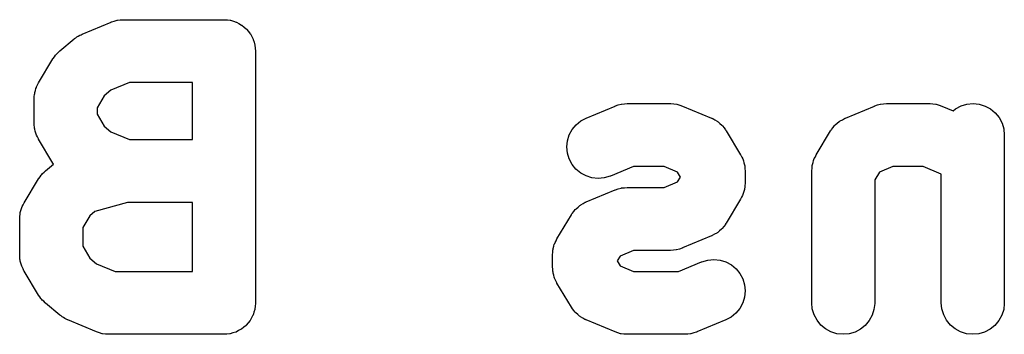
# Model space of a CAD drawing. Extents: x 5.07 to 6.67, y -4.03 to -3.19.
# Tile 15 of 27: x 6.2997 to 6.3766, y -3.9853 to -3.9607. Entities that reach past the tile are written whole.
import ezdxf

# ---------------------------------------------------------------- set-up
doc = ezdxf.new("R2010")
doc.units = 0
doc.header["$MEASUREMENT"] = 0
doc.layers.add('BLACK', color=7, linetype='CONTINUOUS')

msp = doc.modelspace()

# ---------------------------------------------------------------- linework, layer by layer
at = {"layer": 'BLACK', "linetype": 'CONTINUOUS'}
for p, q in [((6.30688, -3.96087), (6.30689, -3.96086)), ((6.30689, -3.96086), (6.30691, -3.96085)), ((6.30689, -3.96086), (6.30689, -3.96086)), ((6.30689, -3.96086), (6.30689, -3.96086)), ((6.30691, -3.96085), (6.30713, -3.96079)), ((6.30713, -3.96079), (6.30735, -3.96072)), ((6.30735, -3.96072), (6.30736, -3.96072)), ((6.30736, -3.96072), (6.30737, -3.96072)), ((6.30737, -3.96072), (6.3076, -3.9607)), ((6.3076, -3.9607), (6.30782, -3.96068)), ((6.30782, -3.96068), (6.3157, -3.96068)), ((6.3157, -3.96068), (6.31572, -3.96068)), ((6.31572, -3.96068), (6.31572, -3.96068)), ((6.31572, -3.96068), (6.31572, -3.96068)), ((6.31572, -3.96068), (6.31573, -3.96068)), ((6.31573, -3.96068), (6.31597, -3.9607)), ((6.31597, -3.9607), (6.31619, -3.96073)), ((6.31619, -3.96073), (6.3162, -3.96073)), ((6.3162, -3.96073), (6.31621, -3.96073)), ((6.31621, -3.96073), (6.31643, -3.9608)), ((6.31643, -3.9608), (6.31665, -3.96087)), ((6.30463, -3.9618), (6.30688, -3.96087)), ((6.31665, -3.96087), (6.31666, -3.96087)), ((6.31666, -3.96087), (6.31667, -3.96088)), ((6.31667, -3.96088), (6.31687, -3.96099)), ((6.31687, -3.96099), (6.31707, -3.9611)), ((6.31707, -3.9611), (6.31708, -3.9611)), ((6.31708, -3.9611), (6.31709, -3.96111)), ((6.31709, -3.96111), (6.31727, -3.96126)), ((6.31727, -3.96126), (6.31744, -3.9614)), ((6.31744, -3.9614), (6.31745, -3.96141)), ((6.31745, -3.96141), (6.31746, -3.96142)), ((6.31746, -3.96142), (6.3176, -3.9616)), ((6.3176, -3.9616), (6.31775, -3.96178)), ((6.30287, -3.96312), (6.304, -3.96218)), ((6.304, -3.96218), (6.30403, -3.96216)), ((6.30403, -3.96216), (6.30412, -3.9621)), ((6.30412, -3.9621), (6.30421, -3.96203)), ((6.30421, -3.96203), (6.30432, -3.96197)), ((6.30432, -3.96197), (6.30443, -3.9619)), ((6.30443, -3.9619), (6.30453, -3.96186)), ((6.30453, -3.96186), (6.30463, -3.9618)), ((6.31775, -3.96178), (6.31775, -3.96178)), ((6.31775, -3.96178), (6.31776, -3.96179)), ((6.31776, -3.96179), (6.31787, -3.962)), ((6.31787, -3.962), (6.31797, -3.9622)), ((6.31797, -3.9622), (6.31798, -3.96221)), ((6.31798, -3.96221), (6.31798, -3.96222)), ((6.31798, -3.96222), (6.31805, -3.96244)), ((6.30277, -3.96323), (6.30287, -3.96312)), ((6.31805, -3.96244), (6.31811, -3.96266)), ((6.31811, -3.96266), (6.31811, -3.96267)), ((6.31811, -3.96267), (6.31812, -3.96268)), ((6.31812, -3.96268), (6.31814, -3.9629)), ((6.31814, -3.9629), (6.31816, -3.96314)), ((6.31816, -3.96314), (6.31816, -3.98282)), ((6.30122, -3.96562), (6.30234, -3.96375)), ((6.30234, -3.96375), (6.30236, -3.96372)), ((6.30236, -3.96372), (6.30245, -3.96359)), ((6.30245, -3.96359), (6.30254, -3.96346)), ((6.30254, -3.96346), (6.3026, -3.9634)), ((6.3026, -3.9634), (6.30265, -3.96334)), ((6.30265, -3.96334), (6.30277, -3.96323)), ((6.30092, -3.96638), (6.30097, -3.96622)), ((6.30097, -3.96622), (6.30101, -3.96605)), ((6.30101, -3.96605), (6.30104, -3.96599)), ((6.30104, -3.96599), (6.30106, -3.96592)), ((6.30106, -3.96592), (6.30114, -3.96577)), ((6.30114, -3.96577), (6.30122, -3.96562)), ((6.30686, -3.9662), (6.30635, -3.96664)), ((6.30832, -3.9656), (6.30686, -3.9662)), ((6.31324, -3.9656), (6.30832, -3.9656)), ((6.31324, -3.97005), (6.31324, -3.9656)), ((6.30086, -3.96685), (6.30088, -3.96669)), ((6.30086, -3.96689), (6.30086, -3.96685)), ((6.30086, -3.96876), (6.30086, -3.96689)), ((6.30088, -3.96669), (6.30089, -3.96652)), ((6.30089, -3.96652), (6.30091, -3.96645)), ((6.30091, -3.96645), (6.30092, -3.96638)), ((6.30635, -3.96664), (6.30579, -3.96757)), ((6.30579, -3.96757), (6.30579, -3.96808)), ((6.344, -3.96837), (6.34625, -3.96743)), ((6.34625, -3.96743), (6.34626, -3.96742)), ((6.34626, -3.96742), (6.34628, -3.96741)), ((6.34626, -3.96742), (6.34626, -3.96742)), ((6.34626, -3.96742), (6.34626, -3.96742)), ((6.34628, -3.96741), (6.3465, -3.96735)), ((6.3465, -3.96735), (6.34672, -3.96729)), ((6.34672, -3.96729), (6.34673, -3.96728)), ((6.34673, -3.96728), (6.34674, -3.96728)), ((6.34674, -3.96728), (6.34697, -3.96726)), ((6.34697, -3.96726), (6.34719, -3.96724)), ((6.34719, -3.96724), (6.35057, -3.96724)), ((6.35057, -3.96724), (6.35058, -3.96724)), ((6.35058, -3.96724), (6.35058, -3.96724)), ((6.35058, -3.96724), (6.35058, -3.96724)), ((6.35058, -3.96724), (6.3506, -3.96724)), ((6.3506, -3.96724), (6.35083, -3.96726)), ((6.35083, -3.96726), (6.35106, -3.96729)), ((6.35106, -3.96729), (6.35107, -3.96729)), ((6.35107, -3.96729), (6.35108, -3.96729)), ((6.35108, -3.96729), (6.3513, -3.96736)), ((6.3513, -3.96736), (6.35152, -3.96743)), ((6.35152, -3.96743), (6.35377, -3.96837)), ((6.36425, -3.96837), (6.3665, -3.96743)), ((6.3665, -3.96742), (6.36653, -3.96741)), ((6.3665, -3.96743), (6.3665, -3.96742)), ((6.3665, -3.96742), (6.3665, -3.96742)), ((6.3665, -3.96742), (6.3665, -3.96742)), ((6.36653, -3.96741), (6.36675, -3.96735)), ((6.36675, -3.96735), (6.36696, -3.96729)), ((6.36696, -3.96729), (6.36698, -3.96728)), ((6.36698, -3.96728), (6.36699, -3.96728)), ((6.36699, -3.96728), (6.36721, -3.96726)), ((6.36721, -3.96726), (6.36744, -3.96724)), ((6.36744, -3.96724), (6.37082, -3.96724)), ((6.37082, -3.96724), (6.37083, -3.96724)), ((6.37083, -3.96724), (6.37083, -3.96724)), ((6.37083, -3.96724), (6.37083, -3.96724)), ((6.37083, -3.96724), (6.37085, -3.96724)), ((6.37085, -3.96724), (6.37108, -3.96726)), ((6.37108, -3.96726), (6.3713, -3.96729)), ((6.3713, -3.96729), (6.37132, -3.96729)), ((6.37132, -3.96729), (6.37133, -3.96729)), ((6.37133, -3.96729), (6.37155, -3.96736)), ((6.37155, -3.96736), (6.37176, -3.96743)), ((6.37176, -3.96743), (6.37265, -3.9678)), ((6.37265, -3.9678), (6.37284, -3.96764)), ((6.37284, -3.96764), (6.37327, -3.96742)), ((6.37327, -3.96742), (6.37373, -3.96728)), ((6.37373, -3.96728), (6.37421, -3.96724)), ((6.37421, -3.96724), (6.37469, -3.96729)), ((6.37469, -3.96729), (6.37515, -3.96743)), ((6.37515, -3.96743), (6.37557, -3.96766)), ((6.37557, -3.96766), (6.37594, -3.96797)), ((6.30579, -3.96808), (6.30635, -3.96901)), ((6.34358, -3.96859), (6.344, -3.96837)), ((6.35377, -3.96837), (6.3538, -3.96838)), ((6.3538, -3.96838), (6.35384, -3.9684)), ((6.35384, -3.9684), (6.35388, -3.96841)), ((6.35388, -3.96841), (6.35405, -3.96852)), ((6.35405, -3.96852), (6.35422, -3.96861)), ((6.36382, -3.96859), (6.364, -3.9685)), ((6.364, -3.9685), (6.36417, -3.9684)), ((6.36417, -3.9684), (6.36421, -3.96839)), ((6.36421, -3.96839), (6.36425, -3.96837)), ((6.37594, -3.96797), (6.37624, -3.96834)), ((6.37624, -3.96834), (6.37647, -3.96876)), ((6.30088, -3.96893), (6.30086, -3.96876)), ((6.30089, -3.96909), (6.30088, -3.96893)), ((6.3009, -3.96917), (6.30089, -3.96909)), ((6.30091, -3.96924), (6.3009, -3.96917)), ((6.30096, -3.9694), (6.30091, -3.96924)), ((6.30635, -3.96901), (6.30686, -3.96945)), ((6.34267, -3.96969), (6.3429, -3.96927)), ((6.3429, -3.96927), (6.3432, -3.9689)), ((6.3432, -3.9689), (6.34358, -3.96859)), ((6.35422, -3.96861), (6.35425, -3.96864)), ((6.35425, -3.96864), (6.35429, -3.96866)), ((6.35429, -3.96866), (6.35443, -3.96879)), ((6.35443, -3.96879), (6.35458, -3.96892)), ((6.35458, -3.96892), (6.35461, -3.96896)), ((6.35461, -3.96896), (6.35464, -3.96898)), ((6.35464, -3.96898), (6.35476, -3.96914)), ((6.35476, -3.96914), (6.35488, -3.9693)), ((6.35488, -3.9693), (6.3549, -3.96934)), ((6.3631, -3.96934), (6.36313, -3.96931)), ((6.36313, -3.96931), (6.36315, -3.96927)), ((6.36315, -3.96927), (6.36327, -3.96912)), ((6.36327, -3.96912), (6.36339, -3.96896)), ((6.36339, -3.96896), (6.36342, -3.96893)), ((6.36342, -3.96893), (6.36345, -3.9689)), ((6.36345, -3.9689), (6.3636, -3.96877)), ((6.3636, -3.96877), (6.36375, -3.96864)), ((6.36375, -3.96864), (6.36379, -3.96862)), ((6.36379, -3.96862), (6.36382, -3.96859)), ((6.37647, -3.96876), (6.37661, -3.96922)), ((6.37661, -3.96922), (6.37665, -3.9697)), ((6.301, -3.96956), (6.30096, -3.9694)), ((6.30103, -3.96963), (6.301, -3.96956)), ((6.30105, -3.9697), (6.30103, -3.96963)), ((6.30113, -3.96985), (6.30105, -3.9697)), ((6.3012, -3.97), (6.30113, -3.96985)), ((6.30122, -3.97003), (6.3012, -3.97)), ((6.30234, -3.9719), (6.30122, -3.97003)), ((6.30686, -3.96945), (6.30832, -3.97005)), ((6.30832, -3.97005), (6.31324, -3.97005)), ((6.34253, -3.97015), (6.34267, -3.96969)), ((6.3549, -3.96934), (6.35493, -3.96937)), ((6.35493, -3.96937), (6.35605, -3.97125)), ((6.36196, -3.97125), (6.36308, -3.96937)), ((6.36308, -3.96937), (6.3631, -3.96934)), ((6.37665, -3.9697), (6.37665, -3.98282)), ((6.34248, -3.97063), (6.34253, -3.97015)), ((6.34253, -3.97111), (6.34248, -3.97063)), ((6.34267, -3.97157), (6.34253, -3.97111)), ((6.34289, -3.97199), (6.34267, -3.97157)), ((6.35605, -3.97125), (6.35607, -3.97127)), ((6.35607, -3.97127), (6.35614, -3.97143)), ((6.35614, -3.97143), (6.35622, -3.97157)), ((6.35622, -3.97157), (6.35624, -3.97164)), ((6.36175, -3.97168), (6.36178, -3.97161)), ((6.36178, -3.97161), (6.36181, -3.97154)), ((6.36181, -3.97154), (6.36189, -3.9714)), ((6.36189, -3.9714), (6.36196, -3.97125)), ((6.30175, -3.9725), (6.30239, -3.97197)), ((6.30239, -3.97197), (6.30234, -3.9719)), ((6.34319, -3.97236), (6.34289, -3.97199)), ((6.34356, -3.97267), (6.34319, -3.97236)), ((6.34769, -3.97216), (6.34589, -3.97291)), ((6.35008, -3.97216), (6.34769, -3.97216)), ((6.35113, -3.9726), (6.35008, -3.97216)), ((6.35624, -3.97164), (6.35627, -3.97171)), ((6.35627, -3.97171), (6.35631, -3.97187)), ((6.35631, -3.97187), (6.35636, -3.97203)), ((6.35636, -3.97203), (6.35637, -3.97211)), ((6.35637, -3.97211), (6.35638, -3.97218)), ((6.35638, -3.97218), (6.35639, -3.97235)), ((6.35639, -3.97235), (6.3564, -3.97251)), ((6.36161, -3.97248), (6.36163, -3.97231)), ((6.36163, -3.97214), (6.36165, -3.97207)), ((6.36163, -3.97231), (6.36163, -3.97214)), ((6.36165, -3.97207), (6.36166, -3.972)), ((6.36166, -3.972), (6.36171, -3.97184)), ((6.36171, -3.97184), (6.36175, -3.97168)), ((6.36793, -3.97216), (6.36689, -3.9726)), ((6.37032, -3.97216), (6.36793, -3.97216)), ((6.37173, -3.97275), (6.37032, -3.97216)), ((6.30009, -3.97499), (6.30122, -3.97312)), ((6.30122, -3.97312), (6.30123, -3.97309)), ((6.30123, -3.97309), (6.30133, -3.97297)), ((6.30133, -3.97297), (6.30141, -3.97284)), ((6.30141, -3.97284), (6.30147, -3.97278)), ((6.30147, -3.97278), (6.30152, -3.97271)), ((6.30152, -3.97271), (6.30164, -3.97261)), ((6.30164, -3.97261), (6.30175, -3.9725)), ((6.34398, -3.9729), (6.34356, -3.97267)), ((6.34444, -3.97305), (6.34398, -3.9729)), ((6.34492, -3.9731), (6.34444, -3.97305)), ((6.3454, -3.97305), (6.34492, -3.9731)), ((6.34586, -3.97292), (6.3454, -3.97305)), ((6.34589, -3.97291), (6.34586, -3.97292)), ((6.35136, -3.97298), (6.35113, -3.9726)), ((6.35113, -3.97336), (6.35136, -3.97298)), ((6.3564, -3.97251), (6.3564, -3.97345)), ((6.36161, -3.97251), (6.36161, -3.97248)), ((6.36161, -3.98282), (6.36161, -3.97251)), ((6.36689, -3.9726), (6.36653, -3.97319)), ((6.37173, -3.98282), (6.37173, -3.97275)), ((6.34628, -3.97398), (6.3465, -3.97391)), ((6.3465, -3.97391), (6.34672, -3.97385)), ((6.34672, -3.97385), (6.34673, -3.97385)), ((6.34673, -3.97385), (6.34674, -3.97384)), ((6.34674, -3.97384), (6.34697, -3.97382)), ((6.34697, -3.97382), (6.34719, -3.9738)), ((6.34719, -3.9738), (6.35008, -3.9738)), ((6.35008, -3.9738), (6.35113, -3.97336)), ((6.35636, -3.97389), (6.35635, -3.97396)), ((6.35638, -3.97382), (6.35636, -3.97389)), ((6.35639, -3.97365), (6.35638, -3.97382)), ((6.3564, -3.97348), (6.35639, -3.97365)), ((6.3564, -3.97345), (6.3564, -3.97348)), ((6.36653, -3.97319), (6.36653, -3.98282)), ((6.344, -3.97493), (6.34625, -3.97399)), ((6.34625, -3.97399), (6.34626, -3.97399)), ((6.34626, -3.97399), (6.34628, -3.97398)), ((6.34626, -3.97399), (6.34626, -3.97399)), ((6.34626, -3.97399), (6.34626, -3.97399)), ((6.35613, -3.97456), (6.35605, -3.97471)), ((6.35621, -3.97442), (6.35613, -3.97456)), ((6.35623, -3.97435), (6.35621, -3.97442)), ((6.35626, -3.97428), (6.35623, -3.97435)), ((6.3563, -3.97412), (6.35626, -3.97428)), ((6.35635, -3.97396), (6.3563, -3.97412)), ((6.29984, -3.97559), (6.29988, -3.97543)), ((6.29988, -3.97543), (6.29992, -3.97536)), ((6.29992, -3.97536), (6.29994, -3.97529)), ((6.29994, -3.97529), (6.30002, -3.97515)), ((6.30002, -3.97515), (6.30009, -3.97499)), ((6.30816, -3.97497), (6.30562, -3.97568)), ((6.31324, -3.97497), (6.30816, -3.97497)), ((6.31324, -3.98036), (6.31324, -3.97497)), ((6.34318, -3.97549), (6.3432, -3.97546)), ((6.3432, -3.97546), (6.34336, -3.97533)), ((6.34336, -3.97533), (6.3435, -3.9752)), ((6.3435, -3.9752), (6.34354, -3.97518)), ((6.34354, -3.97518), (6.34358, -3.97515)), ((6.34358, -3.97515), (6.34375, -3.97506)), ((6.34375, -3.97506), (6.34392, -3.97496)), ((6.34392, -3.97496), (6.34396, -3.97495)), ((6.34396, -3.97495), (6.344, -3.97493)), ((6.35605, -3.97471), (6.35493, -3.97659)), ((6.29974, -3.97623), (6.29976, -3.97606)), ((6.29974, -3.97626), (6.29974, -3.97623)), ((6.29976, -3.97606), (6.29977, -3.97589)), ((6.29977, -3.97589), (6.29979, -3.97582)), ((6.29979, -3.97575), (6.29984, -3.97559)), ((6.29979, -3.97582), (6.29979, -3.97575)), ((6.30522, -3.97601), (6.30466, -3.97694)), ((6.30562, -3.97568), (6.30522, -3.97601)), ((6.34171, -3.97781), (6.34284, -3.97593)), ((6.34284, -3.97593), (6.34285, -3.9759)), ((6.34285, -3.9759), (6.34288, -3.97587)), ((6.34288, -3.97587), (6.3429, -3.97583)), ((6.3429, -3.97583), (6.34303, -3.97568)), ((6.34303, -3.97568), (6.34314, -3.97552)), ((6.34314, -3.97552), (6.34318, -3.97549)), ((6.29974, -3.97907), (6.29974, -3.97626)), ((6.30466, -3.97694), (6.30466, -3.97839)), ((6.35462, -3.977), (6.35459, -3.97703)), ((6.35474, -3.97684), (6.35462, -3.977)), ((6.35486, -3.97669), (6.35474, -3.97684)), ((6.35488, -3.97665), (6.35486, -3.97669)), ((6.35491, -3.97662), (6.35488, -3.97665)), ((6.35493, -3.97659), (6.35491, -3.97662)), ((6.35377, -3.97759), (6.35152, -3.97853)), ((6.3538, -3.97757), (6.35377, -3.97759)), ((6.35384, -3.97756), (6.3538, -3.97757)), ((6.35401, -3.97746), (6.35384, -3.97756)), ((6.35419, -3.97737), (6.35401, -3.97746)), ((6.35422, -3.97734), (6.35419, -3.97737)), ((6.35426, -3.97732), (6.35422, -3.97734)), ((6.35441, -3.97719), (6.35426, -3.97732)), ((6.35456, -3.97706), (6.35441, -3.97719)), ((6.35459, -3.97703), (6.35456, -3.97706)), ((6.30466, -3.97839), (6.30522, -3.97932)), ((6.34141, -3.97856), (6.34146, -3.9784)), ((6.34146, -3.9784), (6.3415, -3.97824)), ((6.3415, -3.97824), (6.34154, -3.97817)), ((6.34154, -3.97817), (6.34156, -3.9781)), ((6.34156, -3.9781), (6.34164, -3.97796)), ((6.34164, -3.97796), (6.34171, -3.97781)), ((6.35148, -3.97855), (6.35127, -3.97861)), ((6.35151, -3.97854), (6.35148, -3.97855)), ((6.35152, -3.97853), (6.35151, -3.97854)), ((6.35151, -3.97854), (6.35151, -3.97854)), ((6.35151, -3.97854), (6.35151, -3.97854)), ((6.29976, -3.97924), (6.29974, -3.97907)), ((6.29976, -3.97941), (6.29976, -3.97924)), ((6.30522, -3.97932), (6.30574, -3.97976)), ((6.34136, -3.97904), (6.34138, -3.97887)), ((6.34136, -3.97907), (6.34136, -3.97904)), ((6.34136, -3.98001), (6.34136, -3.97907)), ((6.34138, -3.97887), (6.34139, -3.97871)), ((6.34139, -3.97871), (6.34141, -3.97863)), ((6.34141, -3.97863), (6.34141, -3.97856)), ((6.34664, -3.97916), (6.34641, -3.97954)), ((6.34769, -3.97872), (6.34664, -3.97916)), ((6.35057, -3.97872), (6.34769, -3.97872)), ((6.3508, -3.9787), (6.35057, -3.97872)), ((6.35102, -3.97868), (6.3508, -3.9787)), ((6.35103, -3.97868), (6.35102, -3.97868)), ((6.35105, -3.97867), (6.35103, -3.97868)), ((6.35127, -3.97861), (6.35105, -3.97867)), ((6.29978, -3.97948), (6.29976, -3.97941)), ((6.29979, -3.97955), (6.29978, -3.97948)), ((6.29983, -3.97971), (6.29979, -3.97955)), ((6.29987, -3.97987), (6.29983, -3.97971)), ((6.2999, -3.97994), (6.29987, -3.97987)), ((6.29993, -3.98001), (6.2999, -3.97994)), ((6.3, -3.98016), (6.29993, -3.98001)), ((6.30574, -3.97976), (6.30719, -3.98036)), ((6.34138, -3.98018), (6.34136, -3.98001)), ((6.34641, -3.97954), (6.34664, -3.97992)), ((6.34664, -3.97992), (6.34769, -3.98036)), ((6.3512, -3.98036), (6.353, -3.97961)), ((6.353, -3.97961), (6.35303, -3.9796)), ((6.35303, -3.9796), (6.35349, -3.97947)), ((6.35349, -3.97947), (6.35397, -3.97942)), ((6.35397, -3.97942), (6.35445, -3.97948)), ((6.35445, -3.97948), (6.3549, -3.97962)), ((6.3549, -3.97962), (6.35533, -3.97985)), ((6.35533, -3.97985), (6.3557, -3.98016)), ((6.30007, -3.98031), (6.3, -3.98016)), ((6.30009, -3.98034), (6.30007, -3.98031)), ((6.30122, -3.98221), (6.30009, -3.98034)), ((6.30719, -3.98036), (6.31324, -3.98036)), ((6.34138, -3.98034), (6.34138, -3.98018)), ((6.3414, -3.98041), (6.34138, -3.98034)), ((6.34141, -3.98049), (6.3414, -3.98041)), ((6.34145, -3.98065), (6.34141, -3.98049)), ((6.34149, -3.98081), (6.34145, -3.98065)), ((6.34152, -3.98088), (6.34149, -3.98081)), ((6.34769, -3.98036), (6.3512, -3.98036)), ((6.3557, -3.98016), (6.356, -3.98053)), ((6.356, -3.98053), (6.35622, -3.98095)), ((6.34155, -3.98095), (6.34152, -3.98088)), ((6.34162, -3.9811), (6.34155, -3.98095)), ((6.34169, -3.98125), (6.34162, -3.9811)), ((6.34171, -3.98128), (6.34169, -3.98125)), ((6.34284, -3.98315), (6.34171, -3.98128)), ((6.35622, -3.98095), (6.35636, -3.98141)), ((6.35636, -3.98141), (6.3564, -3.98189)), ((6.30131, -3.98234), (6.30122, -3.98221)), ((6.30139, -3.98247), (6.30131, -3.98234)), ((6.35636, -3.98237), (6.35622, -3.98283)), ((6.3564, -3.98189), (6.35636, -3.98237)), ((6.30145, -3.98253), (6.30139, -3.98247)), ((6.3015, -3.9826), (6.30145, -3.98253)), ((6.30162, -3.9827), (6.3015, -3.9826)), ((6.30172, -3.98282), (6.30162, -3.9827)), ((6.30175, -3.98284), (6.30172, -3.98282)), ((6.30287, -3.98378), (6.30175, -3.98284)), ((6.31813, -3.98309), (6.31811, -3.98332)), ((6.31816, -3.98286), (6.31813, -3.98309)), ((6.31816, -3.98282), (6.31816, -3.98284)), ((6.31816, -3.98284), (6.31816, -3.98284)), ((6.31816, -3.98284), (6.31816, -3.98284)), ((6.31816, -3.98284), (6.31816, -3.98286)), ((6.34286, -3.98319), (6.34284, -3.98315)), ((6.35622, -3.98283), (6.35599, -3.98325)), ((6.36165, -3.9833), (6.36161, -3.98282)), ((6.36653, -3.98286), (6.36647, -3.98333)), ((6.36653, -3.98282), (6.36653, -3.98286)), ((6.37178, -3.9833), (6.37173, -3.98282)), ((6.37665, -3.98286), (6.3766, -3.98333)), ((6.37665, -3.98282), (6.37665, -3.98286)), ((6.30297, -3.98384), (6.30287, -3.98378)), ((6.30305, -3.98391), (6.30297, -3.98384)), ((6.30316, -3.98397), (6.30305, -3.98391)), ((6.31796, -3.98379), (6.31785, -3.98399)), ((6.31797, -3.98378), (6.31796, -3.98378)), ((6.31796, -3.98378), (6.31796, -3.98379)), ((6.31804, -3.98355), (6.31797, -3.98378)), ((6.31811, -3.98333), (6.31804, -3.98355)), ((6.31811, -3.98332), (6.31811, -3.98333)), ((6.31811, -3.98333), (6.31811, -3.98333)), ((6.34288, -3.98322), (6.34286, -3.98319)), ((6.343, -3.98338), (6.34288, -3.98322)), ((6.34312, -3.98354), (6.343, -3.98338)), ((6.34315, -3.98357), (6.34312, -3.98354)), ((6.34318, -3.9836), (6.34315, -3.98357)), ((6.34333, -3.98373), (6.34318, -3.9836)), ((6.34348, -3.98386), (6.34333, -3.98373)), ((6.34351, -3.98388), (6.34348, -3.98386)), ((6.34355, -3.98391), (6.34351, -3.98388)), ((6.34372, -3.98401), (6.34355, -3.98391)), ((6.35531, -3.98393), (6.35489, -3.98416)), ((6.35568, -3.98362), (6.35531, -3.98393)), ((6.35599, -3.98325), (6.35568, -3.98362)), ((6.36179, -3.98376), (6.36165, -3.9833)), ((6.36202, -3.98418), (6.36179, -3.98376)), ((6.36633, -3.98379), (6.3661, -3.98421)), ((6.36647, -3.98333), (6.36633, -3.98379)), ((6.37192, -3.98376), (6.37178, -3.9833)), ((6.37214, -3.98418), (6.37192, -3.98376)), ((6.37645, -3.98379), (6.37622, -3.98421)), ((6.3766, -3.98333), (6.37645, -3.98379)), ((6.30327, -3.98405), (6.30316, -3.98397)), ((6.30337, -3.98409), (6.30327, -3.98405)), ((6.30347, -3.98414), (6.30337, -3.98409)), ((6.3035, -3.98416), (6.30347, -3.98414)), ((6.30575, -3.98509), (6.3035, -3.98416)), ((6.31742, -3.98458), (6.31724, -3.98473)), ((6.31743, -3.98457), (6.31742, -3.98458)), ((6.31758, -3.98439), (6.31743, -3.98457)), ((6.31743, -3.98457), (6.31743, -3.98457)), ((6.31773, -3.98421), (6.31758, -3.98439)), ((6.31774, -3.9842), (6.31773, -3.98421)), ((6.31773, -3.98421), (6.31773, -3.98421)), ((6.31785, -3.98399), (6.31774, -3.9842)), ((6.34389, -3.98411), (6.34372, -3.98401)), ((6.34393, -3.98412), (6.34389, -3.98411)), ((6.34397, -3.98414), (6.34393, -3.98412)), ((6.344, -3.98416), (6.34397, -3.98414)), ((6.34625, -3.98509), (6.344, -3.98416)), ((6.35489, -3.98416), (6.35264, -3.98509)), ((6.36232, -3.98456), (6.36202, -3.98418)), ((6.36269, -3.98486), (6.36232, -3.98456)), ((6.36579, -3.98458), (6.36542, -3.98488)), ((6.3661, -3.98421), (6.36579, -3.98458)), ((6.37245, -3.98456), (6.37214, -3.98418)), ((6.37282, -3.98486), (6.37245, -3.98456)), ((6.37591, -3.98458), (6.37554, -3.98488)), ((6.37622, -3.98421), (6.37591, -3.98458)), ((6.30597, -3.98516), (6.30575, -3.98509)), ((6.30619, -3.98523), (6.30597, -3.98516)), ((6.3062, -3.98523), (6.30619, -3.98523)), ((6.30621, -3.98523), (6.3062, -3.98523)), ((6.30644, -3.98526), (6.30621, -3.98523)), ((6.30667, -3.98528), (6.30644, -3.98526)), ((6.30669, -3.98528), (6.30667, -3.98528)), ((6.3067, -3.98528), (6.30669, -3.98528)), ((6.30669, -3.98528), (6.30669, -3.98528)), ((6.30669, -3.98528), (6.30669, -3.98528)), ((6.3157, -3.98528), (6.3067, -3.98528)), ((6.31593, -3.98526), (6.3157, -3.98528)), ((6.31616, -3.98524), (6.31593, -3.98526)), ((6.31617, -3.98524), (6.31616, -3.98524)), ((6.31618, -3.98524), (6.31617, -3.98524)), ((6.3164, -3.98517), (6.31618, -3.98524)), ((6.31662, -3.9851), (6.3164, -3.98517)), ((6.31663, -3.9851), (6.31662, -3.9851)), ((6.31664, -3.9851), (6.31663, -3.9851)), ((6.31684, -3.98499), (6.31664, -3.9851)), ((6.31705, -3.98488), (6.31684, -3.98499)), ((6.31706, -3.98487), (6.31705, -3.98488)), ((6.31705, -3.98488), (6.31705, -3.98488)), ((6.31724, -3.98473), (6.31706, -3.98487)), ((6.34647, -3.98516), (6.34625, -3.98509)), ((6.34668, -3.98523), (6.34647, -3.98516)), ((6.3467, -3.98523), (6.34668, -3.98523)), ((6.34671, -3.98523), (6.3467, -3.98523)), ((6.34693, -3.98526), (6.34671, -3.98523)), ((6.34716, -3.98528), (6.34693, -3.98526)), ((6.34719, -3.98528), (6.34716, -3.98528)), ((6.35169, -3.98528), (6.34719, -3.98528)), ((6.34719, -3.98528), (6.34719, -3.98528)), ((6.34719, -3.98528), (6.34719, -3.98528)), ((6.34719, -3.98528), (6.34719, -3.98528)), ((6.35192, -3.98526), (6.35169, -3.98528)), ((6.35215, -3.98524), (6.35192, -3.98526)), ((6.35216, -3.98524), (6.35215, -3.98524)), ((6.35217, -3.98524), (6.35216, -3.98524)), ((6.35239, -3.98517), (6.35217, -3.98524)), ((6.35261, -3.98511), (6.35239, -3.98517)), ((6.35263, -3.9851), (6.35261, -3.98511)), ((6.35264, -3.98509), (6.35263, -3.9851)), ((6.35263, -3.9851), (6.35263, -3.9851)), ((6.35263, -3.9851), (6.35263, -3.9851)), ((6.36311, -3.98509), (6.36269, -3.98486)), ((6.36357, -3.98523), (6.36311, -3.98509)), ((6.36405, -3.98528), (6.36357, -3.98523)), ((6.36453, -3.98524), (6.36405, -3.98528)), ((6.36499, -3.9851), (6.36453, -3.98524)), ((6.36542, -3.98488), (6.36499, -3.9851)), ((6.37324, -3.98509), (6.37282, -3.98486)), ((6.3737, -3.98523), (6.37324, -3.98509)), ((6.37417, -3.98528), (6.3737, -3.98523)), ((6.37465, -3.98524), (6.37417, -3.98528)), ((6.37511, -3.9851), (6.37465, -3.98524)), ((6.37554, -3.98488), (6.37511, -3.9851))]:
    msp.add_line(p, q, dxfattribs=at)

doc.saveas('drawing.dxf')
